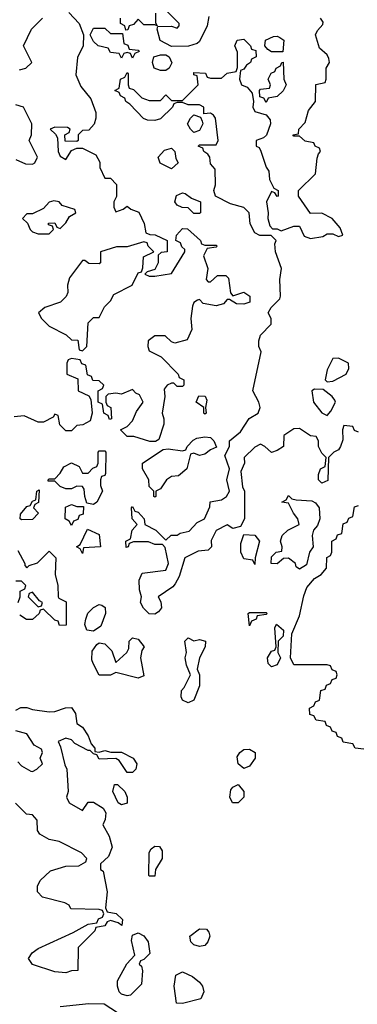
# Model space of a CAD drawing. Header units: inches. Extents: x 2701323 to 2964515, y 494916 to 722124.
# Tile 12 of 256: x 2746564 to 2747778, y 605005 to 608544. Entities that reach past the tile are written whole.
import ezdxf

# ---------------------------------------------------------------- set-up
doc = ezdxf.new("R2010")
doc.units = ezdxf.units.IN
doc.header["$MEASUREMENT"] = 0
doc.layers.add('C7640', color=7, linetype='Continuous')

msp = doc.modelspace()

# ---------------------------------------------------------------- linework, layer by layer
at = {"layer": 'C7640', "color": 2, "elevation": 2}
for points in [[(2746741, 608570), (2746778, 608530), (2746794, 608490), (2746792, 608450), (2746771.6, 608408.4), (2746766.4, 608346.4), (2746783.6, 608303.6), (2746819.6, 608259.6), (2746838, 608210), (2746838, 608190), (2746831.6, 608168.4), (2746812.7, 608147.3), (2746790, 608146), (2746774, 608130), (2746774, 608110), (2746770, 608106), (2746727.3, 608107.3), (2746726, 608130), (2746742, 608138), (2746746, 608150), (2746736.4, 608156.4), (2746690, 608158), (2746674, 608150), (2746692.7, 608132.7), (2746699.6, 608119.6), (2746702, 608070), (2746710, 608054), (2746730, 608042), (2746750, 608074), (2746770, 608082), (2746790, 608082), (2746838, 608058), (2746851.6, 608031.6), (2746852.7, 608012.7), (2746870, 607974), (2746890, 607974), (2746911.6, 607951.6), (2746912, 607908), (2746902, 607890), (2746902, 607870), (2746910, 607854), (2746936.4, 607863.6), (2746950, 607874), (2746963.6, 607863.6), (2746992.7, 607852.7), (2747011.3, 607811.3), (2747018, 607778), (2747031.6, 607771.6), (2747051.1, 607771.1), (2747094, 607750), (2747094, 607710), (2747072.7, 607707.3), (2747062, 607698), (2747062, 607670), (2747050, 607646), (2747022, 607638), (2747014, 607630), (2747030, 607622), (2747050, 607622), (2747110, 607632), (2747158, 607710), (2747158, 607718), (2747147.3, 607727.3), (2747142, 607742), (2747126, 607750), (2747128, 607770), (2747150, 607794), (2747167.3, 607792.7), (2747214, 607750), (2747218, 607738), (2747230, 607734), (2747270, 607734), (2747274, 607730), (2747270, 607726), (2747238, 607722), (2747224.7, 607695.3), (2747241, 607650), (2747234, 607610), (2747242, 607602), (2747250, 607602), (2747275.3, 607624.7), (2747304.7, 607624.7), (2747314.8, 607614.8), (2747322, 607562), (2747330, 607552), (2747370, 607564.7), (2747391.3, 607550), (2747391.3, 607528.7), (2747370, 607522), (2747343.1, 607523.1), (2747318, 607538), (2747310, 607538), (2747297.3, 607522.7), (2747270, 607516), (2747224.1, 607524.1), (2747210, 607538), (2747203.6, 607536.4), (2747190, 607528), (2747185.2, 607514.8), (2747178.8, 607470), (2747182.8, 607430), (2747166.4, 607393.6), (2747122, 607382), (2747110, 607386), (2747087.3, 607407.3), (2747050, 607408), (2747026, 607390), (2747024.7, 607370), (2747030, 607354), (2747072.7, 607332.7), (2747134, 607270), (2747138, 607258), (2747154, 607250), (2747154, 607230), (2747150, 607226), (2747130, 607226), (2747118, 607238), (2747110, 607238), (2747094, 607230), (2747083.6, 607216.4), (2747086, 607190), (2747076, 607130), (2747082.8, 607110), (2747082.8, 607090), (2747064.7, 607035.3), (2747052, 607028), (2747031.6, 607028.4), (2746974, 607046), (2746950, 607046), (2746926, 607070), (2746950, 607082), (2746970, 607102), (2746984, 607136), (2747008, 607170), (2746995.3, 607195.3), (2746982, 607202), (2746970, 607215.3), (2746930, 607198), (2746910, 607202), (2746882, 607198), (2746874, 607190), (2746874, 607170), (2746878, 607158), (2746892, 607150), (2746894, 607110), (2746887.3, 607107.3), (2746882, 607122), (2746866, 607130), (2746862, 607162), (2746846, 607170), (2746846, 607210), (2746862, 607218), (2746866, 607230), (2746850, 607246), (2746827.3, 607247.3), (2746822, 607262), (2746807.3, 607267.3), (2746802, 607302), (2746787.3, 607307.3), (2746782, 607322), (2746750, 607326), (2746738, 607322), (2746734, 607310), (2746734, 607270), (2746772.7, 607252.7), (2746774, 607210), (2746812.7, 607192.7), (2746819.6, 607179.6), (2746824.7, 607130), (2746818, 607102), (2746791.6, 607088.4), (2746770, 607086), (2746750, 607066), (2746730, 607066), (2746708.4, 607088.4), (2746702, 607122), (2746690, 607126), (2746684.7, 607115.3), (2746650, 607098), (2746630, 607098), (2746580.4, 607120.4), (2746543.6, 607116.4)], [(2747244, 608556), (2747238, 608522), (2747210, 608466), (2747202, 608458), (2747171.3, 608448.7), (2747110, 608448), (2747069, 608469), (2747058, 608510), (2747060.4, 608519.6), (2747110, 608521), (2747130, 608514), (2747138, 608522), (2747138, 608530), (2747090, 608578)], [(2746563.6, 608363.6), (2746586, 608370), (2746608, 608390), (2746578, 608450), (2746606, 608510), (2746646, 608550)], [(2747782, 607062), (2747767.3, 607067.3), (2747762, 607082), (2747730, 607086), (2747724.7, 607070), (2747725.4, 607034.6), (2747718, 607010), (2747710, 606998), (2747694, 606990), (2747674, 606970), (2747671.6, 606888.4), (2747650, 606878), (2747638, 606890), (2747638, 606910), (2747646, 606930), (2747662, 606938), (2747666, 606970), (2747650, 606986), (2747638, 607010), (2747638, 607030), (2747630, 607046), (2747610, 607048), (2747570, 607075.3), (2747550, 607074), (2747514, 607050), (2747512, 607010), (2747490, 606995.3), (2747468.9, 606988.9), (2747446, 607010), (2747430, 607018), (2747410, 607008), (2747371.3, 606970), (2747372, 606950), (2747359.6, 606920.4), (2747364.7, 606864.7), (2747372, 606850), (2747372, 606750), (2747358, 606722), (2747330, 606715.3), (2747310, 606728), (2747270, 606708), (2747252.7, 606672.7), (2747254, 606650), (2747242, 606638), (2747205.5, 606634.5), (2747158, 606610), (2747137.3, 606542.7), (2747123.5, 606516.5), (2747114.8, 606505.2), (2747062, 606470), (2747071.6, 606451.6), (2747074, 606430), (2747063.6, 606416.4), (2747050, 606408), (2747030, 606408.7), (2747009.2, 606429.2), (2746999, 606450), (2747002, 606470), (2746995.3, 606495.3), (2746994, 606530), (2747004.7, 606555.3), (2747090, 606566), (2747099, 606590), (2747087.3, 606647.3), (2747078, 606658), (2747050, 606658), (2747027.3, 606667.3), (2746972.7, 606667.3), (2746958, 606662), (2746954, 606650), (2746947.3, 606647.3), (2746946, 606670), (2746962, 606678), (2746968, 606710), (2746986, 606730), (2746968, 606750), (2746966, 606790), (2746970, 606794), (2746978, 606778), (2746990, 606774), (2747012, 606750), (2747014, 606730), (2747054, 606710), (2747090, 606674), (2747108.4, 606691.6), (2747130, 606692), (2747141.2, 606698.8), (2747173.8, 606706.2), (2747202.7, 606737.3), (2747228, 606750), (2747247.3, 606792.7), (2747248.9, 606811.1), (2747290, 606818), (2747308, 606830), (2747318, 606850), (2747309, 606890), (2747318, 606930), (2747302, 606978), (2747318, 607010), (2747318, 607030), (2747357.5, 607062.5), (2747389.4, 607110.6), (2747422, 607130), (2747429, 607150), (2747424, 607170), (2747402, 607210), (2747432.7, 607350), (2747424, 607370), (2747424, 607390), (2747429.3, 607410.7), (2747468, 607450), (2747468, 607470), (2747458, 607490), (2747468, 607510), (2747499, 607541), (2747502, 607550), (2747499.3, 607610), (2747505.2, 607650), (2747484, 607710), (2747482, 607738), (2747486, 607750), (2747468, 607768), (2747428, 607768), (2747410, 607778), (2747393.2, 607810), (2747388.7, 607850), (2747370, 607868.7), (2747322, 607882), (2747268, 607910), (2747262, 607930), (2747268, 607950), (2747267.3, 608007.3), (2747250, 608026), (2747248, 608050), (2747240.4, 608060.4), (2747226, 608070), (2747222, 608082), (2747206, 608090), (2747210, 608094), (2747270, 608094), (2747278, 608110), (2747268, 608190), (2747260.4, 608200.4), (2747250, 608208), (2747226, 608206), (2747226, 608230), (2747210, 608238), (2747170, 608238), (2747150, 608246), (2747130, 608246), (2747118, 608242), (2747114, 608230), (2747070, 608188), (2747050, 608182), (2747023.1, 608183.1), (2747008.9, 608188.9), (2746960.4, 608240.4), (2746946, 608250), (2746942, 608262), (2746926, 608270), (2746922, 608282), (2746906, 608290), (2746922, 608298), (2746926, 608330), (2746942, 608338), (2746950, 608354), (2746954, 608350), (2746954, 608310), (2746958, 608298), (2746972.7, 608292.7), (2747003.6, 608263.6), (2747030, 608254), (2747070, 608254), (2747090, 608274), (2747110, 608254), (2747150, 608254), (2747206, 608310), (2747202, 608342), (2747190, 608346), (2747190, 608354), (2747231.6, 608351.6), (2747238, 608338), (2747250, 608334), (2747290, 608334), (2747310, 608352), (2747342, 608358), (2747347.3, 608372.7), (2747347.3, 608427.3), (2747338, 608450), (2747346, 608470), (2747370, 608474), (2747394, 608450), (2747398, 608438), (2747412.7, 608432.7), (2747414, 608410), (2747398, 608402), (2747394, 608390), (2747379.6, 608380.4), (2747370, 608366), (2747358, 608362), (2747354, 608330), (2747362, 608310), (2747382, 608302), (2747399.6, 608279.6), (2747404.7, 608250), (2747402, 608230), (2747410, 608214), (2747450, 608202), (2747464.7, 608184.7), (2747466, 608170), (2747451, 608129), (2747441, 608119), (2747414, 608110), (2747414, 608090), (2747424.7, 608084.7), (2747431.6, 608071.6), (2747450, 608014), (2747459.6, 607999.6), (2747462, 607970), (2747478, 607938), (2747494, 607930), (2747494, 607910), (2747490, 607908), (2747482, 607922), (2747470, 607926), (2747452, 607890), (2747458, 607850), (2747456, 607830), (2747463.6, 607803.6), (2747472.7, 607792.7), (2747490, 607792), (2747504.7, 607784.7), (2747550, 607802), (2747570, 607802), (2747586.4, 607766.4), (2747610, 607758), (2747654.6, 607765.4), (2747670, 607774), (2747690, 607774), (2747710, 607764.7), (2747726, 607770), (2747716.4, 607796.4), (2747688, 607830), (2747650, 607848.7), (2747610, 607848), (2747566, 607910), (2747566, 607930), (2747628, 607990), (2747634, 608046), (2747638, 608062), (2747646, 608070), (2747642, 608082), (2747626, 608090), (2747622, 608102), (2747590, 608108), (2747570, 608126), (2747550, 608126), (2747546, 608130), (2747566, 608134), (2747568, 608150), (2747590, 608174), (2747602, 608218), (2747628, 608250), (2747628.4, 608311.6), (2747662, 608318), (2747666, 608330), (2747666, 608370), (2747678, 608390), (2747675.3, 608404.7), (2747670, 608418), (2747642, 608442), (2747628, 608490), (2747634.6, 608505.4), (2747653.6, 608526.4), (2747655.3, 608535.3), (2747646, 608550)], [(2747052.7, 608567.3), (2747052.7, 608532.7), (2747058, 608522), (2747050, 608526), (2747010, 608526), (2746990, 608546), (2746972.7, 608527.3), (2746958, 608522), (2746952.7, 608507.3), (2746946, 608506), (2746942, 608522), (2746926, 608530), (2746926, 608550)], [(2746550, 608042), (2746585.4, 608025.4), (2746610, 608024.7), (2746618, 608030), (2746628, 608050), (2746598, 608110), (2746606, 608130), (2746608, 608170), (2746578, 608230), (2746550, 608238)], [(2747802, 605922), (2747770, 605926), (2747762, 605942), (2747727.3, 605947.3), (2747722, 605962), (2747707.3, 605967.3), (2747702, 605982), (2747687.3, 605987.3), (2747682, 606002), (2747667.3, 606007.3), (2747662, 606022), (2747630, 606026), (2747622, 606042), (2747607.3, 606047.3), (2747606, 606070), (2747622, 606078), (2747627.3, 606092.7), (2747642, 606098), (2747647.3, 606132.7), (2747662, 606138), (2747667.3, 606152.7), (2747682, 606158), (2747687.3, 606172.7), (2747702, 606178), (2747706, 606190), (2747702, 606202), (2747687.3, 606207.3), (2747682, 606222), (2747670, 606226), (2747550, 606226), (2747538, 606250), (2747543.1, 606336.9), (2747570, 606402), (2747586, 606474), (2747597, 606503), (2747623.7, 606536.3), (2747648, 606550), (2747667.3, 606572.7), (2747668.4, 606611.6), (2747682, 606618), (2747686, 606630), (2747686, 606670), (2747702, 606678), (2747707.3, 606692.7), (2747722, 606698), (2747727.3, 606732.7), (2747742, 606738), (2747747.3, 606752.7), (2747762, 606758), (2747767.3, 606792.7), (2747782, 606798)], [(2746556.9, 606636.9), (2746582, 606590), (2746582, 606582), (2746590, 606574), (2746598, 606582), (2746628.4, 606591.6), (2746670, 606634), (2746694, 606610), (2746692, 606550), (2746701, 606510), (2746702, 606470), (2746704.7, 606464.7), (2746731.6, 606451.6), (2746731.6, 606368.4), (2746707.3, 606367.3), (2746702, 606382), (2746690, 606386), (2746650, 606426), (2746638, 606422), (2746634, 606410), (2746610, 606388), (2746588.4, 606388.4), (2746564, 606404)], [(2746558, 606450), (2746566, 606470), (2746566, 606490), (2746582, 606498), (2746586, 606510), (2746570, 606526), (2746550, 606526)], [(2746550, 606062), (2746568, 606072), (2746590, 606072), (2746610, 606064.7), (2746670, 606056), (2746690, 606058), (2746728.9, 606071.1), (2746750, 606072), (2746764.7, 606050), (2746770, 606014), (2746790, 606002), (2746810.7, 605970.7), (2746821, 605941), (2746834, 605926), (2746834, 605914), (2746850, 605912), (2746870, 605918), (2746891.6, 605911.6), (2746930, 605912), (2746972, 605890), (2746984.7, 605870), (2746982, 605850), (2746970, 605838), (2746950, 605838), (2746922, 605882), (2746910, 605888.7), (2746850, 605886), (2746842, 605902), (2746830, 605906), (2746818, 605918), (2746810, 605918), (2746762.7, 605942.7), (2746750, 605955.3), (2746730, 605962), (2746702, 605950), (2746711.3, 605931.3), (2746726, 605866), (2746734, 605850), (2746738, 605770), (2746732, 605750), (2746742, 605730), (2746790, 605702), (2746810, 605732), (2746830, 605731.3), (2746864.7, 605710), (2746874, 605694), (2746870.8, 605669.2), (2746862.8, 605650), (2746886, 605610), (2746896, 605570), (2746883.6, 605536.4), (2746854, 605510), (2746854, 605490), (2746863.6, 605483.6), (2746878, 605410), (2746872.7, 605352.7), (2746878, 605338), (2746911.3, 605331.3), (2746934, 605310), (2746931.3, 605288.7), (2746918, 605298), (2746890, 605306), (2746878, 605302), (2746870, 605288), (2746838, 605282), (2746834, 605270), (2746774, 605210), (2746772.7, 605127.3), (2746750, 605126), (2746730, 605118), (2746690, 605122), (2746610, 605148), (2746595.3, 605170), (2746608.7, 605190), (2746630, 605206), (2746756.4, 605263.6), (2746810, 605294), (2746842, 605298), (2746847.3, 605312.7), (2746862, 605318), (2746866, 605330), (2746862, 605342), (2746850, 605346), (2746748.4, 605348.4), (2746742, 605362), (2746726, 605370), (2746646, 605390), (2746628, 605410), (2746628, 605430), (2746638, 605450), (2746674.6, 605485.4), (2746730, 605502), (2746776.4, 605503.6), (2746802, 605518), (2746806, 605530), (2746786, 605550), (2746706, 605590), (2746670, 605598), (2746636.4, 605616.4), (2746628, 605630), (2746627.3, 605667.3), (2746610, 605686), (2746588.4, 605688.4), (2746548.4, 605728.4)], [(2746556.9, 605876.9), (2746570, 605862), (2746603.6, 605843.6), (2746610, 605842), (2746626, 605850), (2746646, 605870), (2746638, 605890), (2746646, 605910), (2746642, 605922), (2746616.4, 605936.4), (2746590, 605978), (2746550, 605988.7)], [(2746710, 604997.3), (2746812.1, 605007.9), (2746867.5, 605007.5), (2746939.8, 604959.8)]]:
    msp.add_lwpolyline(points, dxfattribs=at)
for points in [[(2746890, 608494), (2746934, 608494), (2746938, 608458), (2746952.7, 608452.7), (2746958, 608438), (2746990, 608434), (2746994, 608430), (2746978, 608422), (2746970, 608406), (2746962, 608422), (2746950, 608426), (2746938, 608422), (2746930, 608406), (2746922, 608422), (2746890, 608426), (2746882, 608442), (2746846, 608450), (2746830, 608466), (2746818, 608490), (2746830, 608514), (2746870, 608514)], [(2747470, 608428), (2747456.4, 608436.4), (2747446, 608450), (2747448, 608470), (2747476.4, 608483.6), (2747490, 608484.7), (2747499.8, 608479.8), (2747514, 608470), (2747510, 608428)], [(2747070, 608362), (2747048, 608370), (2747042, 608390), (2747046, 608410), (2747070, 608418), (2747090, 608418), (2747102, 608410), (2747111.6, 608388.4), (2747102, 608370), (2747090, 608362)], [(2747450, 608246), (2747442, 608262), (2747427.3, 608267.3), (2747426, 608290), (2747430, 608294), (2747462, 608298), (2747466, 608310), (2747458, 608330), (2747468.4, 608351.6), (2747482, 608358), (2747486, 608370), (2747502, 608378), (2747506, 608390), (2747511.6, 608391.6), (2747514, 608330), (2747522, 608310), (2747511.1, 608288.9), (2747490, 608268), (2747458, 608262)], [(2747190, 608138), (2747178, 608150), (2747168, 608170), (2747178, 608190), (2747190, 608202), (2747214, 608194), (2747219.6, 608179.6), (2747222, 608170), (2747210, 608146)], [(2747110, 608008), (2747068.9, 608028.9), (2747062, 608050), (2747084.7, 608075.3), (2747110, 608082), (2747122, 608070), (2747125.4, 608045.4), (2747134, 608030)], [(2747190, 607848), (2747170, 607868), (2747148.7, 607868.7), (2747130, 607878), (2747122, 607890), (2747127.3, 607912.7), (2747150, 607922), (2747159.6, 607919.6), (2747182, 607902), (2747214, 607890), (2747214, 607850), (2747210, 607848)], [(2746686.4, 607893.6), (2746670, 607888), (2746650, 607866), (2746610, 607846), (2746590, 607846), (2746574, 607830), (2746592.7, 607812.7), (2746602, 607790), (2746610, 607782), (2746630, 607774), (2746670, 607774), (2746686, 607790), (2746682, 607802), (2746667.3, 607807.3), (2746667.3, 607812.7), (2746690, 607814), (2746698, 607798), (2746710, 607794), (2746730, 607814), (2746743.1, 607836.9), (2746766, 607850), (2746762, 607862), (2746716.4, 607876.4), (2746706, 607890)], [(2747010, 607746), (2746950, 607728), (2746912.7, 607727.3), (2746854, 607710), (2746854, 607670), (2746850, 607666), (2746812.7, 607667.3), (2746798, 607678), (2746790, 607678), (2746743.5, 607616.5), (2746736, 607590), (2746736.9, 607563.1), (2746731.1, 607548.9), (2746710.9, 607529.1), (2746654, 607510), (2746632, 607490), (2746642, 607470), (2746670, 607442), (2746731.6, 607411.6), (2746750, 607394), (2746772.7, 607392.7), (2746778, 607358), (2746790, 607354), (2746806, 607370), (2746810, 607454), (2746830, 607474), (2746850, 607474), (2746868.4, 607511.6), (2746890, 607534), (2746903.1, 607556.9), (2746968, 607590), (2746990, 607634), (2747002, 607638), (2747007.3, 607652.7), (2747008.7, 607691.3), (2747046, 607710), (2747026, 607730), (2747022, 607742)], [(2747710, 607328), (2747690, 607326), (2747670, 607286), (2747662, 607250), (2747670, 607242), (2747690, 607244.7), (2747738, 607270), (2747748, 607290), (2747746, 607310)], [(2747230, 607126), (2747226, 607130), (2747226, 607150), (2747198, 607170), (2747208.4, 607191.6), (2747231, 607191), (2747236.9, 607176.9), (2747232, 607150), (2747234, 607130)], [(2747623.6, 607216.4), (2747614, 607210), (2747621, 607170), (2747650, 607131.3), (2747670, 607122), (2747683.1, 607136.9), (2747699, 607170), (2747697.2, 607177.2), (2747688, 607190), (2747655.3, 607215.3)], [(2747210, 606978), (2747190, 606986), (2747178, 606982), (2747164.7, 606930), (2747134.8, 606905.2), (2747110, 606902), (2747092, 606890), (2747070, 606858), (2747054, 606850), (2747054, 606830), (2747050, 606828), (2747046, 606830), (2747046, 606850), (2747030, 606866), (2747028, 606890), (2747006, 606930), (2747006, 606950), (2747080.4, 606999.6), (2747098, 607002), (2747150, 606994), (2747162, 606998), (2747166, 607010), (2747187.3, 607032.7), (2747200.4, 607039.6), (2747230, 607044.7), (2747250, 607042), (2747262, 607030), (2747272, 607008), (2747250, 606998), (2747230, 606982)], [(2746830, 606802), (2746806, 606806), (2746798, 606830), (2746796.4, 606856.4), (2746790, 606866), (2746770, 606868), (2746750, 606858), (2746730, 606858), (2746710, 606866), (2746690, 606886), (2746666, 606886), (2746666, 606890), (2746670, 606894), (2746690, 606894), (2746710, 606914), (2746723.1, 606936.9), (2746750, 606952), (2746778, 606938), (2746790, 606914), (2746810, 606914), (2746827.3, 606932.7), (2746842, 606938), (2746846, 606950), (2746846, 606990), (2746850, 606994), (2746870, 606994), (2746874, 606990), (2746872.7, 606912.7), (2746870, 606906), (2746858, 606902), (2746854, 606890), (2746854, 606870), (2746862, 606850), (2746842, 606810)], [(2746570, 606746), (2746566, 606750), (2746567.3, 606767.3), (2746590, 606794), (2746602, 606798), (2746610, 606814), (2746622, 606818), (2746626, 606850), (2746634, 606854), (2746631.6, 606808.4), (2746618, 606802), (2746614, 606790), (2746632, 606770), (2746610, 606748)], [(2746770, 606794), (2746794, 606794), (2746792.7, 606767.3), (2746778, 606762), (2746772.7, 606747.3), (2746758, 606742), (2746750, 606726), (2746742, 606742), (2746728, 606750), (2746728.4, 606791.6), (2746750, 606802)], [(2747570, 606568.7), (2747558, 606578), (2747555.3, 606590), (2747530, 606608.7), (2747512, 606608), (2747490, 606588), (2747468, 606590), (2747470, 606614), (2747486, 606630), (2747506, 606634), (2747508, 606650), (2747502, 606670), (2747508, 606690), (2747528, 606710), (2747568.7, 606730), (2747564, 606750), (2747548, 606770), (2747530, 606806), (2747506, 606810), (2747522, 606818), (2747530, 606834), (2747542, 606822), (2747558, 606818), (2747614.8, 606814.8), (2747627.3, 606807.3), (2747641, 606790), (2747642.8, 606750), (2747634.4, 606725.6), (2747621, 606710), (2747616, 606690), (2747618.8, 606650), (2747606, 606630), (2747595.3, 606584.7)], [(2746790, 606626), (2746782, 606642), (2746768, 606650), (2746782, 606658), (2746807.3, 606712.7), (2746850, 606694), (2746854, 606650), (2746794, 606646)], [(2747410, 606586), (2747402, 606602), (2747370, 606606), (2747359, 606630), (2747359, 606661), (2747370, 606694), (2747410, 606691.3), (2747426, 606670), (2747411.3, 606610)], [(2746610, 606486), (2746598, 606482), (2746594, 606470), (2746630, 606434), (2746642, 606438), (2746646, 606450), (2746635.3, 606455.3)], [(2746830, 606346), (2746806, 606350), (2746798, 606370), (2746802, 606390), (2746809.2, 606410.8), (2746830, 606432), (2746850, 606442), (2746859.6, 606439.6), (2746871.6, 606431.6), (2746872, 606410), (2746855.3, 606364.7)], [(2747390, 606366), (2747386, 606410), (2747390, 606414), (2747450, 606414), (2747454, 606410), (2747450, 606406), (2747418, 606402), (2747414, 606390), (2747398, 606382)], [(2747470, 606218), (2747458, 606230), (2747455.3, 606250), (2747470, 606274), (2747482, 606278), (2747486, 606290), (2747482, 606358), (2747488, 606372), (2747512, 606350), (2747511.6, 606328.4), (2747494, 606310), (2747492, 606270), (2747502, 606250), (2747490, 606226)], [(2746990, 606178), (2746910, 606198), (2746890, 606188), (2746850, 606188), (2746828, 606230), (2746824, 606244), (2746825.2, 606274.8), (2746841.2, 606298.8), (2746850, 606304.7), (2746870, 606301), (2746895.9, 606275.9), (2746910, 606234), (2746948.7, 606270), (2746956.4, 606283.6), (2746958, 606310), (2746963.1, 606316.9), (2746970, 606322), (2746990, 606318), (2747012, 606290), (2747003.6, 606276.4), (2746998, 606250), (2747010, 606186)], [(2747190, 606312), (2747210, 606316), (2747232, 606310), (2747231.3, 606290), (2747210.7, 606250), (2747202, 606210), (2747211, 606190), (2747211, 606150), (2747190, 606098), (2747170, 606088.7), (2747150, 606098), (2747145.2, 606110), (2747146.3, 606133.7), (2747156, 606144), (2747178, 606190), (2747164.1, 606224.1), (2747159.3, 606250), (2747164, 606270), (2747158, 606310), (2747170, 606322)], [(2747370, 605853.2), (2747349, 605870), (2747345.6, 605894.4), (2747355.3, 605910), (2747370, 605921), (2747390, 605922.8), (2747410.8, 605910), (2747410.8, 605890), (2747390, 605861.2)], [(2746930, 605722), (2746918, 605730), (2746899, 605770), (2746904.7, 605795.3), (2746915.3, 605795.3), (2746942, 605770), (2746951, 605750), (2746950, 605728)], [(2747329.2, 605729.2), (2747319.3, 605750), (2747323.3, 605776.7), (2747330, 605786), (2747350, 605794.8), (2747370.4, 605770), (2747370.3, 605749.7), (2747350, 605729.2)], [(2747030, 605466), (2747028, 605470), (2747029.1, 605550.9), (2747036.4, 605563.6), (2747050, 605574), (2747067.3, 605572.7), (2747076.9, 605556.9), (2747076, 605530), (2747052, 605490), (2747050, 605466)], [(2746950, 605035.3), (2746930, 605042), (2746922, 605050), (2746915.3, 605070), (2746915.3, 605090), (2746949.1, 605150.9), (2746978, 605182), (2746965.6, 605234.4), (2746970, 605254), (2746990, 605262), (2747010, 605252), (2747026, 605230), (2747031.6, 605188.4), (2747010, 605166), (2746998, 605162), (2746994, 605150), (2747002, 605142), (2747005.4, 605125.4), (2747002, 605078), (2746970, 605046), (2746962, 605038)], [(2747210, 605212.7), (2747190, 605219), (2747179, 605230), (2747176, 605250), (2747210, 605276.3), (2747235.9, 605275.9), (2747244.5, 605264.5), (2747247.7, 605250), (2747240.7, 605230), (2747230, 605217.2)], [(2747150, 605008), (2747128, 605010), (2747119, 605070), (2747126, 605110), (2747150, 605122), (2747185.4, 605105.4), (2747210, 605084.7), (2747221, 605070), (2747226, 605050), (2747215.3, 605024.7)]]:
    msp.add_lwpolyline(points, close=True, dxfattribs=at)

doc.saveas('drawing.dxf')
